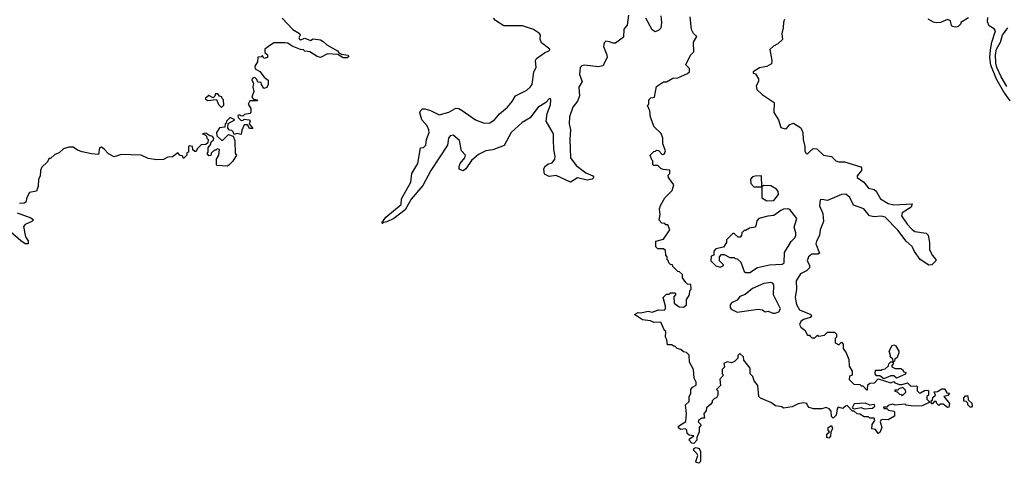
# Model space of a CAD drawing. Extents: x 2528690 to 2677062, y 911844 to 1023253.
# Tile 102 of 145: x 2597126 to 2604098, y 1016121 to 1019264. Entities that reach past the tile are written whole.
import ezdxf

# ---------------------------------------------------------------- set-up
doc = ezdxf.new("R2010")
doc.units = 0

msp = doc.modelspace()

# ---------------------------------------------------------------- linework, layer by layer
at = {"layer": '0CON10XD'}
for points in [[(2598983.3, 1019275), (2599060, 1019195), (2599106.7, 1019165), (2599111.2, 1019155), (2599102.5, 1019135), (2599107.5, 1019125), (2599115, 1019122), (2599145, 1019133.8), (2599185, 1019117.5), (2599205, 1019127.5), (2599255, 1019120), (2599275, 1019110), (2599300, 1019085), (2599375, 1019042.5), (2599385, 1019030), (2599405, 1019020), (2599451.7, 1019011.7), (2599456.4, 1019003.6), (2599445, 1018993.3), (2599417, 1018993), (2599377.5, 1019017.5), (2599305, 1019022.5), (2599255, 1018996.2), (2599232.3, 1019002.3), (2599180, 1019035), (2599145, 1019040), (2599135, 1019050), (2599113, 1019053), (2599055, 1019076.7), (2599025, 1019096.7), (2599005, 1019100), (2598925, 1019100), (2598886.7, 1019073.3)], [(2601437.5, 1019295), (2601426.7, 1019225), (2601403.3, 1019196.7), (2601400, 1019140), (2601345, 1019097.5), (2601327, 1019097), (2601303, 1019107), (2601275, 1019112.5), (2601265, 1019100), (2601260, 1019075), (2601284.2, 1019015), (2601285.8, 1018995), (2601255, 1018936.7), (2601225, 1018928.8), (2601125, 1018941.2), (2601105, 1018937.5), (2601094.1, 1018925.9), (2601090, 1018875), (2601108.8, 1018825), (2601084.2, 1018785), (2601090, 1018725), (2601074.3, 1018685.7), (2601041.9, 1018645), (2601018.1, 1018575), (2601015.7, 1018525), (2601025.9, 1018484.1), (2601021.4, 1018415), (2601025.6, 1018285.6), (2601065, 1018231.2), (2601135, 1018180), (2601185, 1018157.5), (2601190, 1018145), (2601180, 1018135), (2601145, 1018126.2), (2601075, 1018143.8), (2601025, 1018113.8), (2600925, 1018160), (2600875, 1018153.3), (2600840.7, 1018170.7), (2600836.2, 1018205), (2600843.3, 1018225), (2600865, 1018240), (2600895, 1018250), (2600914.2, 1018275), (2600916.9, 1018295), (2600907.5, 1018345), (2600904.5, 1018414.5), (2600904.4, 1018455), (2600854, 1018545), (2600861.7, 1018598.3), (2600885, 1018660), (2600886.8, 1018696.8), (2600885, 1018702.5), (2600875, 1018703.3), (2600851.7, 1018678.3), (2600795, 1018641.4), (2600740.8, 1018569.2), (2600684, 1018535), (2600605, 1018464), (2600557.4, 1018372.6), (2600475, 1018340.8), (2600427.5, 1018335), (2600375, 1018309.4), (2600324.4, 1018265.6), (2600285, 1018207.5), (2600265, 1018192.5), (2600237.5, 1018205), (2600237, 1018223), (2600243.9, 1018246.1), (2600276.7, 1018285), (2600282.5, 1018305), (2600253.8, 1018335), (2600238.8, 1018408.8), (2600195, 1018446), (2600175, 1018441.2), (2600162, 1018425), (2600154.2, 1018375.8), (2600036.2, 1018195), (2599980.5, 1018089.5), (2599898.3, 1017991.7), (2599855, 1017918), (2599775, 1017856.2), (2599725, 1017831.2), (2599701.7, 1017828.3), (2599695, 1017820), (2599690, 1017825), (2599718.8, 1017865), (2599826.2, 1017955), (2599830, 1017995), (2599895, 1018112.5), (2599903.1, 1018175), (2599944.1, 1018245.9), (2599963.9, 1018356.1), (2599985, 1018358.7), (2600001.9, 1018375), (2600006.8, 1018415), (2600024.7, 1018464.7), (2600024, 1018484), (2600011.4, 1018511.4), (2599973.3, 1018555), (2599960, 1018605), (2599963, 1018617), (2599978.3, 1018631.7), (2599995, 1018632.5), (2600035, 1018620), (2600095, 1018590), (2600165, 1018608.8), (2600215, 1018636), (2600235, 1018634.3), (2600258.3, 1018621.7), (2600354.4, 1018554.4), (2600415, 1018531.4), (2600455, 1018533.3), (2600488.6, 1018555), (2600522.4, 1018597.6), (2600579.2, 1018645), (2600614, 1018685), (2600635.6, 1018724.4), (2600715.8, 1018765), (2600741.4, 1018785), (2600754.2, 1018805), (2600765.9, 1018894.1), (2600783.3, 1018925), (2600777.5, 1018975), (2600785, 1018990), (2600841.2, 1019028.8), (2600877.5, 1019045), (2600880, 1019055), (2600820.7, 1019100.7), (2600810, 1019125), (2600812.5, 1019155), (2600807.5, 1019165), (2600765, 1019193.8), (2600685, 1019221.2), (2600555, 1019221.2), (2600495, 1019257.5), (2600480, 1019275)], [(2601765, 1016950), (2601755, 1016950), (2601745, 1016960), (2601711.7, 1016961.7), (2601707, 1016997), (2601697.5, 1017015), (2601700, 1017055), (2601691.7, 1017061.7), (2601665, 1017120), (2601618.3, 1017118.3), (2601591.7, 1017131.7), (2601535, 1017137.5), (2601480, 1017175), (2601505, 1017190), (2601525, 1017186.7), (2601575, 1017198.8), (2601605, 1017192), (2601648.3, 1017208.3), (2601690, 1017205), (2601697.5, 1017215), (2601697.5, 1017235), (2601682.5, 1017295), (2601705, 1017320), (2601725, 1017320), (2601735, 1017330), (2601765, 1017330), (2601770, 1017325), (2601770, 1017315), (2601758.3, 1017301.7), (2601760, 1017255), (2601795, 1017230), (2601825, 1017227.5), (2601847, 1017243), (2601848.3, 1017281.7), (2601865, 1017310), (2601873, 1017347), (2601880, 1017355), (2601878.3, 1017388.3), (2601855, 1017390), (2601841.7, 1017401.7), (2601820, 1017435), (2601818.3, 1017458.3), (2601798.3, 1017478.3), (2601785, 1017480), (2601750, 1017515), (2601748.3, 1017528.3), (2601735, 1017530), (2601721.7, 1017541.7), (2601718.3, 1017558.3), (2601710, 1017565), (2601710, 1017585), (2601700, 1017595), (2601698.3, 1017628.3), (2601685, 1017640), (2601645, 1017640), (2601630, 1017655), (2601630, 1017695), (2601685, 1017710), (2601730, 1017775), (2601715, 1017810), (2601701.7, 1017811.7), (2601695, 1017820), (2601671.7, 1017821.7), (2601653, 1017843), (2601660, 1017885), (2601656.7, 1017925), (2601662.3, 1017947.7), (2601695, 1018002.5), (2601746.1, 1018053.9), (2601757.5, 1018095), (2601720, 1018145), (2601718.3, 1018161.7), (2601730, 1018175), (2601728.3, 1018198.3), (2601683, 1018203), (2601665, 1018210), (2601645, 1018230), (2601615, 1018230), (2601610, 1018235), (2601610, 1018265), (2601601.7, 1018271.7), (2601590, 1018305), (2601615, 1018330), (2601628.3, 1018331.7), (2601635, 1018340), (2601648.3, 1018338.3), (2601675, 1018310), (2601688.3, 1018311.7), (2601697.5, 1018335), (2601680, 1018385), (2601680, 1018425), (2601667, 1018457), (2601617.5, 1018505), (2601593, 1018573), (2601587, 1018617), (2601570, 1018655), (2601580, 1018665), (2601580, 1018695), (2601595, 1018710), (2601620, 1018715), (2601635, 1018790), (2601685, 1018822.5), (2601705, 1018822.5), (2601750.7, 1018849.3), (2601787, 1018853), (2601855, 1018882.5), (2601867.5, 1018895), (2601868.3, 1018918.3), (2601842.5, 1018945), (2601876.4, 1019013.6), (2601900, 1019035), (2601896.2, 1019105), (2601920, 1019145), (2601897, 1019167), (2601883.3, 1019195), (2601873.8, 1019285)], [(2601665, 1019290), (2601670.8, 1019245), (2601665.9, 1019204.1), (2601650.5, 1019189.5), (2601625, 1019178.8), (2601605, 1019192.5), (2601560, 1019275)], [(2602540, 1019265), (2602533, 1019247), (2602532.5, 1019205), (2602522.5, 1019165), (2602526.1, 1019123.9), (2602495, 1019092.5), (2602463.9, 1019076.1), (2602438.3, 1019051.7), (2602452.5, 1018975), (2602448.3, 1018951.7), (2602415, 1018932.5), (2602365, 1018923.3), (2602320, 1018895), (2602320, 1018885), (2602335, 1018880), (2602357.5, 1018845), (2602357.5, 1018825), (2602340, 1018795), (2602345, 1018770), (2602384, 1018735), (2602466.8, 1018676.8), (2602466.2, 1018606.2), (2602498.8, 1018555), (2602515, 1018501.2), (2602545, 1018490), (2602555, 1018494), (2602577.9, 1018522.1), (2602605, 1018530.8), (2602656.7, 1018496.7), (2602672, 1018465), (2602672.5, 1018415), (2602684.2, 1018365), (2602685, 1018332.5), (2602695, 1018316.7), (2602705, 1018313.8), (2602716.2, 1018325), (2602745, 1018352.5), (2602769.3, 1018349.3), (2602817.5, 1018305), (2602874, 1018294), (2602905, 1018263.3), (2602925, 1018256.7), (2602965, 1018256.7), (2603080.7, 1018220.7), (2603086.7, 1018215), (2603086.7, 1018195), (2603055, 1018156.7), (2603056.2, 1018145), (2603103.1, 1018113.1), (2603135, 1018069.2), (2603175, 1018060), (2603190, 1018050), (2603221.2, 1017995), (2603275, 1017961.4), (2603315, 1017952), (2603445, 1017960), (2603437.5, 1017935), (2603374.1, 1017895.9), (2603370, 1017875), (2603410, 1017815), (2603445, 1017776.7), (2603465, 1017763.3), (2603545, 1017752.5), (2603558.3, 1017738.3), (2603566.7, 1017685), (2603566.7, 1017635), (2603586.4, 1017596.4), (2603612.5, 1017565), (2603612.5, 1017555), (2603585, 1017526.7), (2603564.1, 1017524.1), (2603502.5, 1017565), (2603461.7, 1017621.7), (2603445, 1017657.5), (2603402.5, 1017695), (2603343.9, 1017773.9), (2603255, 1017864), (2603225, 1017872), (2603175, 1017866.7), (2603143.9, 1017873.9), (2603103.8, 1017923.8), (2603030.8, 1017950.8), (2603004, 1018005), (2602975, 1018027.1), (2602945, 1018025.6), (2602845, 1017983.8), (2602805, 1017991.2), (2602793.4, 1017986.6), (2602790, 1017945), (2602811.7, 1017891.7), (2602816.8, 1017833.2), (2602794, 1017775), (2602788, 1017735), (2602767.1, 1017695), (2602763.5, 1017675), (2602790, 1017610), (2602778, 1017602), (2602735, 1017603.3), (2602710.6, 1017585), (2602700.6, 1017555), (2602717.1, 1017525), (2602719.2, 1017505), (2602696.3, 1017483.7), (2602655, 1017462.9), (2602623.6, 1017415), (2602626.7, 1017355), (2602615.8, 1017295), (2602625.7, 1017245.7), (2602648.3, 1017208.3), (2602727.5, 1017175), (2602733.3, 1017165), (2602722.5, 1017155), (2602675, 1017140.8), (2602656.2, 1017125), (2602646.7, 1017105), (2602656.1, 1017086.1), (2602684.1, 1017064.1), (2602705, 1017030), (2602718.3, 1017028.3), (2602721.7, 1017021.7), (2602735, 1017010), (2602755, 1017010), (2602775, 1017030), (2602785, 1017022.5), (2602825, 1017030), (2602845, 1017050), (2602895, 1017050), (2602910, 1017035), (2602910, 1017015), (2602900, 1017005), (2602900, 1016975), (2602925, 1016960), (2602945, 1016980), (2602957.5, 1016965), (2602957.5, 1016935), (2602977.5, 1016905), (2602997, 1016857), (2602998.3, 1016808.3), (2603020, 1016775), (2603020, 1016745), (2603001.7, 1016738.3), (2603000, 1016715), (2603031.7, 1016681.7), (2603075, 1016680), (2603085, 1016670), (2603095, 1016670), (2603125, 1016640), (2603130, 1016645), (2603131.7, 1016678.3), (2603145, 1016690), (2603178.3, 1016691.7), (2603205, 1016720), (2603295, 1016692.5), (2603315, 1016700), (2603321.7, 1016691.7), (2603355, 1016680), (2603375, 1016680), (2603411.7, 1016691.7), (2603435, 1016667.5), (2603475, 1016670), (2603480, 1016665), (2603480, 1016635), (2603495, 1016620), (2603505, 1016620), (2603533, 1016637), (2603555, 1016640), (2603560, 1016635), (2603560, 1016605), (2603550, 1016595), (2603550, 1016575), (2603570, 1016555), (2603515, 1016527.5), (2603455, 1016526.7), (2603403.6, 1016533.6), (2603395, 1016540), (2603325, 1016532.5), (2603305, 1016540), (2603275, 1016530), (2603265, 1016520), (2603241.7, 1016518.3), (2603245, 1016510), (2603265, 1016510), (2603278.3, 1016498.3), (2603315, 1016490), (2603320, 1016485), (2603320, 1016455), (2603275, 1016430), (2603235, 1016432.5), (2603223.6, 1016426.4), (2603217.5, 1016415), (2603230, 1016375), (2603215, 1016340), (2603205, 1016332.5), (2603185, 1016360), (2603160, 1016365), (2603163, 1016397), (2603180, 1016425), (2603175, 1016440), (2603145, 1016440), (2603135, 1016450), (2603105, 1016450), (2603075, 1016470), (2603055, 1016472.5), (2603035, 1016490), (2603021.7, 1016491.7), (2602985, 1016530), (2602973, 1016527), (2602955, 1016510), (2602921.7, 1016518.3), (2602913, 1016507), (2602907, 1016463), (2602885, 1016440), (2602873, 1016453), (2602871.7, 1016491.7), (2602858.3, 1016508.3), (2602835, 1016517.5), (2602805, 1016507.5), (2602747, 1016507), (2602715, 1016517.5), (2602705, 1016530), (2602700, 1016545), (2602675, 1016550), (2602638.3, 1016541.7), (2602595, 1016522.5), (2602535, 1016512.5), (2602521.7, 1016521.7), (2602478.3, 1016528.3), (2602445, 1016552.5), (2602371.7, 1016581.7), (2602360, 1016595), (2602351.7, 1016671.7), (2602327.5, 1016705), (2602316.2, 1016736.2), (2602297.5, 1016755), (2602297.5, 1016795), (2602253, 1016853), (2602250, 1016875), (2602225, 1016900), (2602210, 1016885), (2602210, 1016865), (2602187, 1016843), (2602165, 1016832.5), (2602135, 1016840), (2602111.7, 1016828.3), (2602117, 1016803), (2602100, 1016785), (2602100, 1016755), (2602110, 1016745), (2602083, 1016717), (2602087, 1016673), (2602060, 1016645), (2602070, 1016635), (2602070, 1016605), (2602060, 1016585), (2602045, 1016580), (2602030, 1016565), (2602030, 1016555), (2602019.3, 1016540.7), (2601990, 1016515), (2601987, 1016493), (2601970, 1016475), (2601975, 1016440), (2601955, 1016440), (2601935, 1016430), (2601930, 1016415), (2601950, 1016395), (2601937.5, 1016375), (2601937.5, 1016345), (2601920, 1016305), (2601920, 1016285), (2601898.3, 1016261.7), (2601885, 1016263.3), (2601866.7, 1016285), (2601867.5, 1016295), (2601900, 1016315), (2601865, 1016320), (2601851.7, 1016331.7), (2601850, 1016355), (2601840, 1016365), (2601805, 1016360), (2601791.7, 1016371.7), (2601790, 1016385), (2601841.7, 1016418.3), (2601848, 1016475), (2601840, 1016535), (2601865, 1016560), (2601866.7, 1016595), (2601877.5, 1016615), (2601877.5, 1016645), (2601888.8, 1016661.2), (2601915.5, 1016674.5), (2601916, 1016695), (2601902.5, 1016725), (2601896.4, 1016786.4), (2601868.3, 1016838.3), (2601867, 1016887), (2601847, 1016907), (2601825, 1016910), (2601807, 1016927), (2601780, 1016935), (2601765, 1016950)], [(2603844.2, 1019275.8), (2603790, 1019245), (2603790, 1019235), (2603770, 1019215), (2603755, 1019210), (2603730, 1019215), (2603723, 1019223), (2603717.5, 1019255), (2603696.2, 1019266.2), (2603645, 1019243.3), (2603615, 1019242.5), (2603595, 1019246.7), (2603557.8, 1019267.8)], [(2603977.7, 1019247.7), (2603980.5, 1019279.5)], [(2604139.9, 1018689.9), (2604089.4, 1018759.4), (2604041.8, 1018841.8), (2604001.1, 1018941.1), (2603994.7, 1018995), (2603998.9, 1019051.1), (2604008.8, 1019105), (2604035.6, 1019185), (2604025, 1019198.8), (2603990.5, 1019220.5), (2603977.7, 1019247.7)], [(2604115, 1018790.6), (2604075, 1018858.4), (2604045.4, 1018925), (2604038.5, 1018955), (2604034.2, 1019015), (2604041.9, 1019055), (2604071.7, 1019105), (2604085.7, 1019155), (2604123, 1019205)], [(2598886.7, 1019073.3), (2598862.5, 1019055), (2598862.5, 1019032.5), (2598880, 1019015), (2598880, 1018995), (2598855, 1018990), (2598845, 1019010), (2598835, 1019000), (2598811.7, 1018998.3), (2598810, 1018965), (2598790, 1018935), (2598792.5, 1018915), (2598826.4, 1018896.4), (2598856.1, 1018856.1), (2598886.2, 1018836.2), (2598886.2, 1018805), (2598875, 1018783.3), (2598855, 1018777.5), (2598837.5, 1018805), (2598835, 1018820), (2598811.7, 1018821.7), (2598805, 1018840), (2598790, 1018855), (2598771.7, 1018848.3), (2598770, 1018835), (2598782.5, 1018815), (2598777.5, 1018785), (2598783.3, 1018755), (2598770, 1018715), (2598781.7, 1018701.7), (2598810, 1018695), (2598805, 1018690), (2598755, 1018690), (2598742.5, 1018665), (2598762.5, 1018635), (2598761.7, 1018608.3), (2598755, 1018600), (2598718.3, 1018591.7), (2598705, 1018580), (2598691.7, 1018581.7), (2598685, 1018590), (2598670, 1018585), (2598671.7, 1018571.7), (2598695, 1018550), (2598708.3, 1018551.7), (2598715, 1018560), (2598750, 1018555), (2598757.5, 1018545), (2598750, 1018525), (2598777, 1018493), (2598753, 1018493), (2598738.3, 1018518.3), (2598715, 1018520), (2598698.3, 1018481.7), (2598695, 1018450), (2598665, 1018457.5), (2598645, 1018450), (2598638.3, 1018468.3), (2598628.3, 1018478.3), (2598611.7, 1018481.7), (2598600, 1018495), (2598601.7, 1018528.3), (2598650, 1018555), (2598615, 1018570), (2598590, 1018545), (2598588.3, 1018531.7), (2598580, 1018525), (2598578.3, 1018501.7), (2598541.7, 1018498.3), (2598520, 1018465), (2598521.7, 1018441.7), (2598555, 1018410), (2598565, 1018410), (2598605, 1018450), (2598638.3, 1018438.3), (2598650, 1018405), (2598652.5, 1018315), (2598660, 1018305), (2598635, 1018262.5), (2598607.7, 1018232.3), (2598595, 1018226.7), (2598525, 1018230), (2598520, 1018235), (2598520, 1018275), (2598537, 1018303), (2598540, 1018345), (2598525, 1018350), (2598515, 1018340), (2598505, 1018340), (2598481.7, 1018318.3), (2598478.3, 1018301.7), (2598465, 1018300), (2598452.5, 1018315), (2598460, 1018325), (2598460, 1018355), (2598478.3, 1018381.7), (2598481.7, 1018398.3), (2598498.3, 1018411.7), (2598500, 1018425), (2598488.3, 1018438.3), (2598471.7, 1018441.7), (2598445, 1018460), (2598420, 1018455), (2598438.3, 1018448.3), (2598448.3, 1018438.3), (2598450, 1018425), (2598460, 1018415), (2598458.3, 1018391.7), (2598445, 1018380), (2598411.7, 1018378.3), (2598381.7, 1018348.3), (2598375, 1018330), (2598365, 1018330), (2598351.7, 1018341.7), (2598350, 1018365), (2598325, 1018370), (2598320, 1018365), (2598320, 1018325), (2598310, 1018320), (2598310, 1018305), (2598285, 1018280), (2598278.3, 1018298.3), (2598261.7, 1018301.7), (2598245, 1018320), (2598207, 1018293), (2598175, 1018290), (2598145, 1018273.3), (2598095, 1018270), (2598035, 1018280), (2597985, 1018303.8), (2597845, 1018308.8), (2597795, 1018292.5), (2597753.6, 1018313.6), (2597725, 1018347.5), (2597705, 1018360), (2597690, 1018355), (2597685, 1018310), (2597635, 1018312.5), (2597568.3, 1018328.3), (2597535, 1018340), (2597505, 1018360), (2597475, 1018360), (2597435, 1018350), (2597405, 1018320), (2597375, 1018310), (2597345, 1018280), (2597335, 1018280), (2597320, 1018255), (2597281.7, 1018218.3), (2597272.5, 1018195), (2597270, 1018155), (2597260, 1018135), (2597257.5, 1018085), (2597245, 1018050), (2597195, 1018040), (2597177.5, 1018005), (2597169.3, 1017970.7), (2597156.4, 1017963.6), (2597125, 1017962.5)], [(2598555, 1018642.5), (2598571.7, 1018658.3), (2598570, 1018695), (2598560, 1018705), (2598558.3, 1018718.3), (2598541.7, 1018721.7), (2598528.3, 1018738.3), (2598511.7, 1018738.3), (2598508.3, 1018721.7), (2598495, 1018710), (2598465, 1018727.5), (2598440, 1018705), (2598455, 1018692.5), (2598518.3, 1018698.3), (2598533, 1018663), (2598555, 1018642.5)], [(2602380, 1018080), (2602378.3, 1018158.3), (2602333.6, 1018156.4), (2602315, 1018150), (2602300, 1018135), (2602303, 1018103), (2602325, 1018080), (2602375, 1018080), (2602380, 1018080)], [(2602415, 1017980), (2602465, 1017984), (2602498, 1018025), (2602495.8, 1018045.8), (2602485, 1018062.5), (2602445, 1018087.5), (2602395, 1018090), (2602380, 1018080), (2602381.7, 1018001.7), (2602415, 1017980)], [(2597107.5, 1017895), (2597205, 1017860), (2597222.5, 1017845), (2597212.5, 1017835), (2597165, 1017813.8), (2597151.7, 1017798.3), (2597165.9, 1017725.9), (2597185, 1017697.5), (2597186.7, 1017675), (2597165, 1017676.7), (2597135, 1017696.7), (2597061.7, 1017761.7)], [(2602265, 1017472.5), (2602295, 1017474), (2602350.9, 1017509.1), (2602435, 1017526.9), (2602525, 1017533.1), (2602538.3, 1017541.7), (2602540, 1017615), (2602588.2, 1017691.8), (2602615, 1017718), (2602621.5, 1017735), (2602622.2, 1017755), (2602610, 1017795), (2602628, 1017855), (2602578.3, 1017918.3), (2602565, 1017923.3), (2602535, 1017921.2), (2602515, 1017913.3), (2602465, 1017876.7), (2602423, 1017873), (2602360, 1017855), (2602345, 1017840), (2602337, 1017803), (2602330, 1017795), (2602293, 1017787), (2602265, 1017770), (2602255, 1017770), (2602240, 1017755), (2602237.5, 1017735), (2602227, 1017723), (2602213, 1017723), (2602185, 1017750), (2602175, 1017750), (2602130, 1017705), (2602130, 1017685), (2602108.3, 1017651.7), (2602055, 1017640), (2602040, 1017625), (2602040, 1017595), (2602021.7, 1017588.3), (2602020, 1017555), (2602055, 1017520), (2602085, 1017510), (2602108.3, 1017521.7), (2602108.3, 1017528.3), (2602080, 1017555), (2602080, 1017585), (2602095, 1017600), (2602115, 1017600), (2602155, 1017580), (2602185, 1017580), (2602191.7, 1017571.7), (2602205, 1017570), (2602232.5, 1017545), (2602255, 1017480), (2602265, 1017472.5)], [(2602475, 1017184.4), (2602500, 1017195), (2602513.3, 1017215), (2602463.6, 1017313.6), (2602465.7, 1017385.7), (2602458.1, 1017398.1), (2602445, 1017402.9), (2602395, 1017395.6), (2602315, 1017360), (2602262.3, 1017317.7), (2602225, 1017302.5), (2602205, 1017277.5), (2602165, 1017257.5), (2602157.5, 1017245), (2602157.5, 1017225), (2602164.1, 1017214.1), (2602205, 1017192.5), (2602355, 1017212.5), (2602385, 1017207.5), (2602405, 1017194), (2602425, 1017200), (2602457.5, 1017185), (2602475, 1017184.4)], [(2603245, 1016720), (2603215, 1016740), (2603191.7, 1016741.7), (2603182.5, 1016755), (2603185, 1016780), (2603225, 1016780), (2603233, 1016787), (2603255, 1016790), (2603278.3, 1016811.7), (2603280, 1016825), (2603295, 1016840), (2603310, 1016840), (2603308.3, 1016858.3), (2603290, 1016875), (2603292.5, 1016885), (2603283.3, 1016915), (2603302.5, 1016955), (2603315, 1016960), (2603327, 1016957), (2603350, 1016915), (2603350, 1016905), (2603338.3, 1016871.7), (2603321.7, 1016858.3), (2603320, 1016845), (2603310, 1016840), (2603310, 1016825), (2603300, 1016815), (2603300, 1016805), (2603325, 1016792.5), (2603365, 1016792.5), (2603377.5, 1016785), (2603385, 1016770), (2603400, 1016765), (2603398.3, 1016751.7), (2603335, 1016723.3), (2603315, 1016740), (2603295, 1016740), (2603245, 1016720)], [(2603375, 1016600), (2603400, 1016625), (2603398.3, 1016638.3), (2603378.3, 1016658.3), (2603351.7, 1016648.3), (2603345, 1016640), (2603321.7, 1016638.3), (2603321.7, 1016631.7), (2603338.3, 1016628.3), (2603355, 1016610), (2603368.3, 1016608.3), (2603375, 1016600)], [(2603695, 1016517.5), (2603665, 1016540), (2603645, 1016540), (2603635, 1016530), (2603620, 1016545), (2603615, 1016560), (2603601.7, 1016558.3), (2603588.3, 1016541.7), (2603581.7, 1016541.7), (2603580, 1016565), (2603588.3, 1016571.7), (2603591.7, 1016588.3), (2603610, 1016605), (2603601.7, 1016628.3), (2603625, 1016630), (2603655, 1016650), (2603675, 1016650), (2603691.7, 1016621.7), (2603708.3, 1016618.3), (2603698.3, 1016601.7), (2603670, 1016595), (2603710, 1016545), (2603705, 1016520), (2603695, 1016517.5)], [(2603105, 1016507.5), (2603165, 1016512.5), (2603180, 1016525), (2603175, 1016537.5), (2603145, 1016532.5), (2603115, 1016546.7), (2603035, 1016542.5), (2603020, 1016515), (2603035, 1016507.5), (2603085, 1016517.5), (2603105, 1016507.5)], [(2603865, 1016520), (2603855, 1016520), (2603840, 1016535), (2603838.3, 1016548.3), (2603828.3, 1016558.3), (2603811.7, 1016561.7), (2603810, 1016585), (2603821.7, 1016598.3), (2603838.3, 1016598.3), (2603841.7, 1016571.7), (2603868.3, 1016548.3), (2603870, 1016525), (2603865, 1016520)], [(2602855, 1016300), (2602840, 1016305), (2602841.7, 1016328.3), (2602860, 1016345), (2602850, 1016355), (2602850, 1016375), (2602875, 1016390), (2602881.7, 1016368.3), (2602868.3, 1016341.7), (2602867, 1016313), (2602855, 1016300)], [(2601935, 1016121.2), (2601916.1, 1016126.1), (2601913.8, 1016135), (2601926.4, 1016176.4), (2601920.8, 1016190.8), (2601896.2, 1016215), (2601902.3, 1016227.7), (2601915, 1016233.3), (2601936.4, 1016226.4), (2601947.5, 1016205), (2601946, 1016135), (2601935, 1016121.2)]]:
    msp.add_lwpolyline(points, dxfattribs=at)

doc.saveas('drawing.dxf')
